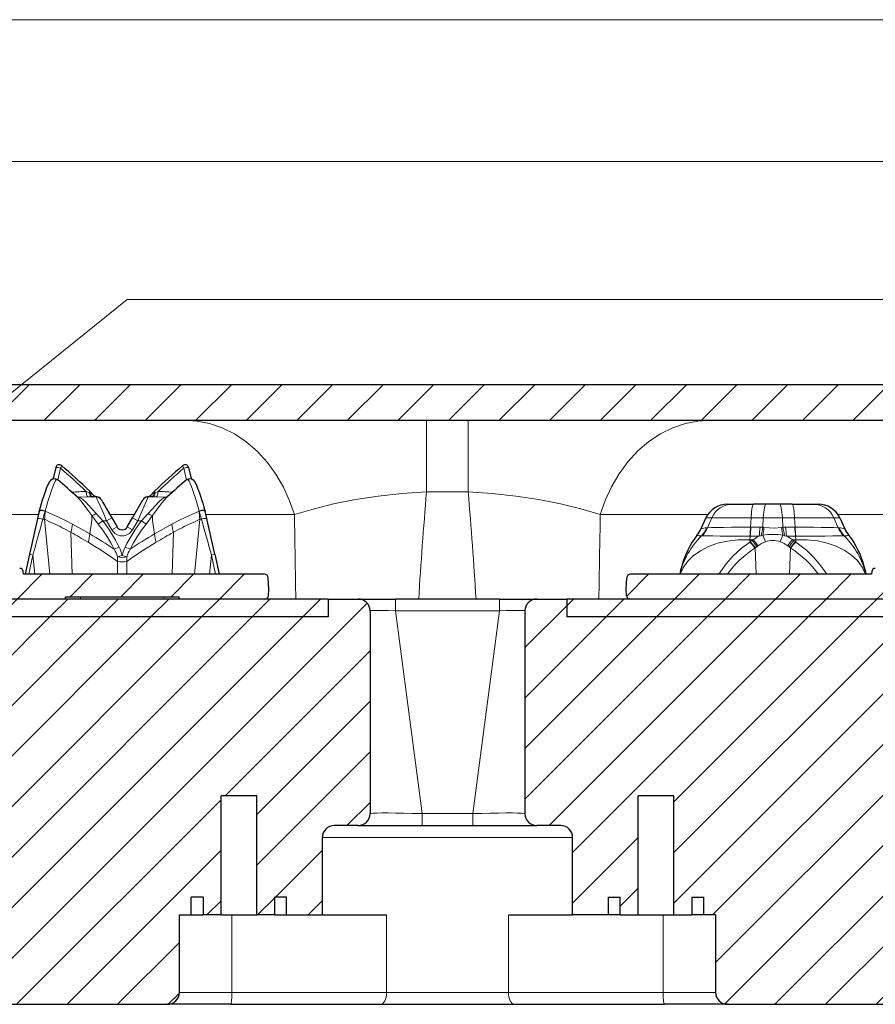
# Model space of a CAD drawing. Header units: millimetres. Extents: x 290 to 884, y -120 to 720.
# Tile 23 of 28: x 467 to 539, y 585 to 668. Entities that reach past the tile are written whole.
import ezdxf

# ---------------------------------------------------------------- set-up
doc = ezdxf.new("R2010")
doc.units = ezdxf.units.MM
pattern_1 = [(45, (0, 0), (-2.12132, 2.12132), [])]

# ---------------------------------------------------------------- blocks, each defined once
blk = doc.blocks.new('B-B', base_point=(36.369, 95.016))
at = {"linetype": 'Continuous', "lineweight": 0}
h = blk.add_hatch(dxfattribs=at)
h.set_pattern_fill('_USER', color=0, scale=3, angle=45, style=0, pattern_type=0)
h.set_pattern_definition(pattern_1)
edge = h.paths.add_edge_path()
edge.add_spline(control_points=[(513.137, 599.263), (513.137, 600.263), (512.137, 600.263)], knot_values=[0, 0, 0, 1, 1, 1], weights=[1, 0.707107, 1], degree=2, periodic=0)
edge.add_line((512.137, 600.263), (510.137, 600.263))
edge.add_spline(control_points=[(510.137, 600.263), (509.137, 600.263), (509.137, 601.263)], knot_values=[0, 0, 0, 1, 1, 1], weights=[1, 0.707107, 1], degree=2, periodic=0)
edge.add_line((509.137, 601.263), (509.137, 618.263))
edge.add_spline(control_points=[(509.137, 618.263), (509.137, 619.263), (510.137, 619.263)], knot_values=[0, 0, 0, 1, 1, 1], weights=[1, 0.707107, 1], degree=2, periodic=0)
edge.add_line((510.137, 619.263), (512.637, 619.263))
edge.add_line((512.637, 619.263), (512.637, 617.763))
edge.add_line((512.637, 617.763), (572.637, 617.763))
edge.add_line((572.637, 617.763), (572.637, 619.263))
edge.add_line((572.637, 619.263), (605.254, 619.263))
edge.add_line((605.254, 619.263), (605.534, 617.676))
edge.add_spline(control_points=[(605.534, 617.676), (605.541, 617.636), (605.574, 617.525), (605.691, 617.369), (605.866, 617.278), (605.984, 617.263), (606.026, 617.263)], knot_values=[0, 0, 0, 0, 0.172435, 0.494718, 0.817001, 1, 1, 1, 1], degree=3, periodic=0)
edge.add_line((606.026, 617.263), (608.31, 617.263))
edge.add_spline(control_points=[(608.31, 617.263), (608.35, 617.263), (608.466, 617.277), (608.64, 617.364), (608.76, 617.521), (608.795, 617.634), (608.803, 617.676)], knot_values=[0, 0, 0, 0, 0.172437, 0.494721, 0.817004, 1, 1, 1, 1], degree=3, periodic=0)
edge.add_line((608.803, 617.676), (609.083, 619.263))
edge.add_line((609.083, 619.263), (617.551, 619.263))
edge.add_spline(control_points=[(617.551, 619.263), (617.619, 619.263), (617.783, 619.279), (618.032, 619.37), (618.241, 619.525), (618.344, 619.65), (618.38, 619.703)], knot_values=[0, 0, 0, 0, 0.207418, 0.505065, 0.802712, 1, 1, 1, 1], degree=3, periodic=0)
edge.add_line((618.38, 619.703), (629.927, 636.822))
edge.add_spline(control_points=[(629.927, 636.822), (629.963, 636.875), (630.066, 637), (630.275, 637.156), (630.523, 637.246), (630.688, 637.263), (630.756, 637.263)], knot_values=[0, 0, 0, 0, 0.197287, 0.494934, 0.792581, 1, 1, 1, 1], degree=3, periodic=0)
edge.add_line((630.756, 637.263), (632.324, 637.263))
edge.add_line((632.324, 637.263), (632.409, 636.78))
edge.add_spline(control_points=[(632.409, 636.78), (632.413, 636.755), (632.42, 636.673), (632.401, 636.592), (632.378, 636.541)], knot_values=[0, 0, 0, 0, 0.308803, 1, 1, 1, 1], degree=3, periodic=0)
edge.add_line((632.378, 636.541), (623.802, 618.15))
edge.add_spline(control_points=[(623.802, 618.15), (623.636, 617.794), (623.129, 616.975), (621.982, 615.949), (620.579, 615.367), (619.642, 615.263), (619.27, 615.263)], knot_values=[0, 0, 0, 0, 0.207808, 0.5053, 0.802787, 1, 1, 1, 1], degree=3, periodic=0)
edge.add_line((619.27, 615.263), (581.575, 615.263))
edge.add_spline(control_points=[(581.575, 615.263), (580.97, 615.263), (579.388, 615.205), (575.799, 614.732), (571.041, 613.199), (565.947, 610.07), (562.275, 606.399), (560.041, 603.086), (558.549, 600.16), (557.564, 597.461), (557.099, 595.425), (556.955, 594.604)], knot_values=[0, 0, 0, 0, 0.05195, 0.135993, 0.310566, 0.478424, 0.646283, 0.753713, 0.820856, 0.928286, 1, 1, 1, 1], degree=3, periodic=0)
edge.add_line((556.955, 594.604), (555.366, 585.593))
edge.add_spline(control_points=[(555.366, 585.593), (555.36, 585.56), (555.332, 585.469), (555.235, 585.344), (555.096, 585.274), (555.004, 585.263), (554.972, 585.263)], knot_values=[0, 0, 0, 0, 0.182998, 0.505281, 0.827564, 1, 1, 1, 1], degree=3, periodic=0)
edge.add_line((554.972, 585.263), (526.137, 585.263))
edge.add_spline(control_points=[(526.137, 585.263), (526.047, 585.263), (525.795, 585.297), (525.423, 585.506), (525.181, 585.882), (525.137, 586.154), (525.137, 586.263)], knot_values=[0, 0, 0, 0, 0.171058, 0.481411, 0.791764, 1, 1, 1, 1], degree=3, periodic=0)
edge.add_line((525.137, 586.263), (525.137, 592.763))
edge.add_line((525.137, 592.763), (524.137, 592.763))
edge.add_line((524.137, 592.763), (524.137, 594.263))
edge.add_line((524.137, 594.263), (523.137, 594.263))
edge.add_line((523.137, 594.263), (523.137, 592.763))
edge.add_line((523.137, 592.763), (521.637, 592.763))
edge.add_line((521.637, 592.763), (521.637, 602.763))
edge.add_line((521.637, 602.763), (518.637, 602.763))
edge.add_line((518.637, 602.763), (518.637, 592.763))
edge.add_line((518.637, 592.763), (517.137, 592.763))
edge.add_line((517.137, 592.763), (517.137, 594.263))
edge.add_line((517.137, 594.263), (516.137, 594.263))
edge.add_line((516.137, 594.263), (516.137, 592.763))
edge.add_line((516.137, 592.763), (513.137, 592.763))
edge.add_line((513.137, 592.763), (513.137, 599.263))
edge = h.paths.add_edge_path(flags=0)
edge.add_line((486.637, 602.763), (483.637, 602.763))
edge.add_line((483.637, 602.763), (483.637, 592.763))
edge.add_line((483.637, 592.763), (482.137, 592.763))
edge.add_line((482.137, 592.763), (482.137, 594.263))
edge.add_line((482.137, 594.263), (481.137, 594.263))
edge.add_line((481.137, 594.263), (481.137, 592.763))
edge.add_line((481.137, 592.763), (480.137, 592.763))
edge.add_line((480.137, 592.763), (480.137, 586.263))
edge.add_spline(control_points=[(480.137, 586.263), (480.137, 586.154), (480.092, 585.882), (479.85, 585.506), (479.479, 585.297), (479.226, 585.263), (479.137, 585.263)], knot_values=[0, 0, 0, 0, 0.208236, 0.518589, 0.828942, 1, 1, 1, 1], degree=3, periodic=0)
edge.add_line((479.137, 585.263), (450.385, 585.263))
edge.add_spline(control_points=[(450.385, 585.263), (450.345, 585.263), (450.23, 585.277), (450.056, 585.364), (449.936, 585.521), (449.9, 585.634), (449.893, 585.676)], knot_values=[0, 0, 0, 0, 0.172436, 0.494719, 0.817002, 1, 1, 1, 1], degree=3, periodic=0)
edge.add_line((449.893, 585.676), (448.319, 594.604))
edge.add_spline(control_points=[(448.319, 594.604), (448.174, 595.425), (447.709, 597.461), (446.724, 600.16), (445.232, 603.086), (442.998, 606.399), (439.326, 610.07), (434.232, 613.199), (429.474, 614.732), (425.885, 615.205), (424.303, 615.263), (423.698, 615.263)], knot_values=[0, 0, 0, 0, 0.071714, 0.179144, 0.246287, 0.353717, 0.521576, 0.689434, 0.864007, 0.94805, 1, 1, 1, 1], degree=3, periodic=0)
edge.add_line((423.698, 615.263), (385.981, 615.263))
edge.add_spline(control_points=[(385.981, 615.263), (385.608, 615.263), (384.672, 615.367), (383.268, 615.949), (382.121, 616.975), (381.614, 617.794), (381.449, 618.15)], knot_values=[0, 0, 0, 0, 0.197214, 0.494701, 0.792192, 1, 1, 1, 1], degree=3, periodic=0)
edge.add_line((381.449, 618.15), (372.886, 636.513))
edge.add_spline(control_points=[(372.886, 636.513), (372.856, 636.576), (372.833, 636.678), (372.841, 636.78), (372.847, 636.811)], knot_values=[0, 0, 0, 0, 0.691201, 1, 1, 1, 1], degree=3, periodic=0)
edge.add_line((372.847, 636.811), (372.926, 637.263))
edge.add_line((372.926, 637.263), (374.495, 637.263))
edge.add_spline(control_points=[(374.495, 637.263), (374.562, 637.263), (374.727, 637.246), (374.975, 637.156), (375.185, 637), (375.288, 636.875), (375.324, 636.822)], knot_values=[0, 0, 0, 0, 0.207418, 0.505066, 0.802713, 1, 1, 1, 1], degree=3, periodic=0)
edge.add_line((375.324, 636.822), (386.87, 619.703))
edge.add_spline(control_points=[(386.87, 619.703), (386.908, 619.648), (387.014, 619.52), (387.227, 619.365), (387.474, 619.278), (387.635, 619.263), (387.699, 619.263)], knot_values=[0, 0, 0, 0, 0.207418, 0.505065, 0.802712, 1, 1, 1, 1], degree=3, periodic=0)
edge.add_line((387.699, 619.263), (396.167, 619.263))
edge.add_line((396.167, 619.263), (396.447, 617.676))
edge.add_spline(control_points=[(396.447, 617.676), (396.455, 617.634), (396.49, 617.521), (396.61, 617.364), (396.784, 617.277), (396.9, 617.263), (396.94, 617.263)], knot_values=[0, 0, 0, 0, 0.182996, 0.505279, 0.827563, 1, 1, 1, 1], degree=3, periodic=0)
edge.add_line((396.94, 617.263), (399.224, 617.263))
edge.add_spline(control_points=[(399.224, 617.263), (399.266, 617.263), (399.384, 617.278), (399.559, 617.369), (399.676, 617.525), (399.709, 617.636), (399.716, 617.676)], knot_values=[0, 0, 0, 0, 0.182999, 0.505282, 0.827564, 1, 1, 1, 1], degree=3, periodic=0)
edge.add_line((399.716, 617.676), (399.996, 619.263))
edge.add_line((399.996, 619.263), (432.637, 619.263))
edge.add_line((432.637, 619.263), (432.637, 617.763))
edge.add_line((432.637, 617.763), (492.637, 617.763))
edge.add_line((492.637, 617.763), (492.637, 619.263))
edge.add_line((492.637, 619.263), (495.137, 619.263))
edge.add_spline(control_points=[(495.137, 619.263), (496.137, 619.263), (496.137, 618.263)], knot_values=[0, 0, 0, 1, 1, 1], weights=[1, 0.707107, 1], degree=2, periodic=0)
edge.add_line((496.137, 618.263), (496.137, 601.263))
edge.add_spline(control_points=[(496.137, 601.263), (496.137, 600.263), (495.137, 600.263)], knot_values=[0, 0, 0, 1, 1, 1], weights=[1, 0.707107, 1], degree=2, periodic=0)
edge.add_line((495.137, 600.263), (493.137, 600.263))
edge.add_spline(control_points=[(493.137, 600.263), (493.047, 600.263), (492.795, 600.229), (492.423, 600.019), (492.181, 599.644), (492.137, 599.371), (492.137, 599.263)], knot_values=[0, 0, 0, 0, 0.171059, 0.481411, 0.791764, 1, 1, 1, 1], degree=3, periodic=0)
edge.add_line((492.137, 599.263), (492.137, 592.763))
edge.add_line((492.137, 592.763), (489.137, 592.763))
edge.add_line((489.137, 592.763), (489.137, 594.263))
edge.add_line((489.137, 594.263), (488.137, 594.263))
edge.add_line((488.137, 594.263), (488.137, 592.763))
edge.add_line((488.137, 592.763), (486.637, 592.763))
edge.add_line((486.637, 592.763), (486.637, 602.763))
h = blk.add_hatch(dxfattribs=at)
h.set_pattern_fill('_USER', color=0, scale=3, angle=45, style=0, pattern_type=0)
h.set_pattern_definition(pattern_1)
edge = h.paths.add_edge_path()
edge.add_line((398.996, 619.263), (398.877, 618.589))
edge.add_spline(control_points=[(398.877, 618.589), (398.861, 618.493), (398.785, 618.267), (398.548, 617.97), (398.216, 617.795), (397.985, 617.763), (397.893, 617.763)], knot_values=[0, 0, 0, 0, 0.209845, 0.505278, 0.800712, 1, 1, 1, 1], degree=3, periodic=0)
edge.add_line((397.893, 617.763), (396.852, 617.763))
edge.add_spline(control_points=[(396.852, 617.763), (396.809, 617.763), (396.691, 617.778), (396.516, 617.869), (396.4, 618.025), (396.366, 618.136), (396.359, 618.176)], knot_values=[0, 0, 0, 0, 0.182999, 0.505282, 0.827565, 1, 1, 1, 1], degree=3, periodic=0)
edge.add_line((396.359, 618.176), (396.167, 619.263))
edge.add_line((396.167, 619.263), (388.199, 619.263))
edge.add_line((388.199, 619.263), (388.199, 620.363))
edge.add_spline(control_points=[(388.199, 620.363), (388.199, 620.443), (388.23, 620.67), (388.418, 621.005), (388.756, 621.222), (389.001, 621.263), (389.099, 621.263)], knot_values=[0, 0, 0, 0, 0.171058, 0.481411, 0.791764, 1, 1, 1, 1], degree=3, periodic=0)
edge.add_line((389.099, 621.263), (396.446, 621.263))
edge.add_spline(control_points=[(396.446, 621.263), (396.513, 621.263), (396.682, 621.282), (396.946, 621.391), (397.155, 621.586), (397.245, 621.743), (397.271, 621.804)], knot_values=[0, 0, 0, 0, 0.194192, 0.484874, 0.807853, 1, 1, 1, 1], degree=3, periodic=0)
edge.add_line((397.271, 621.804), (399.976, 628.029))
edge.add_spline(control_points=[(399.976, 628.029), (400.16, 628.453), (400.679, 629.486), (401.611, 630.857), (402.845, 632.254), (404.728, 633.934), (407.249, 635.445), (409.848, 636.406), (412.004, 636.94), (413.862, 637.206), (415.219, 637.263), (415.772, 637.263)], knot_values=[0, 0, 0, 0, 0.071678, 0.179056, 0.256498, 0.360611, 0.569762, 0.709274, 0.789555, 0.914194, 1, 1, 1, 1], degree=3, periodic=0)
edge.add_line((415.772, 637.263), (589.479, 637.263))
edge.add_spline(control_points=[(589.479, 637.263), (590.031, 637.263), (591.388, 637.206), (593.246, 636.94), (595.402, 636.406), (598.002, 635.445), (600.522, 633.934), (602.405, 632.254), (603.64, 630.857), (604.571, 629.486), (605.091, 628.453), (605.275, 628.029)], knot_values=[0, 0, 0, 0, 0.085806, 0.210445, 0.290726, 0.430238, 0.639389, 0.743502, 0.820944, 0.928322, 1, 1, 1, 1], degree=3, periodic=0)
edge.add_line((605.275, 628.029), (607.979, 621.804))
edge.add_spline(control_points=[(607.979, 621.804), (608.006, 621.743), (608.096, 621.586), (608.305, 621.391), (608.568, 621.282), (608.737, 621.263), (608.805, 621.263)], knot_values=[0, 0, 0, 0, 0.192147, 0.515126, 0.805808, 1, 1, 1, 1], degree=3, periodic=0)
edge.add_line((608.805, 621.263), (616.151, 621.263))
edge.add_spline(control_points=[(616.151, 621.263), (616.249, 621.263), (616.494, 621.222), (616.832, 621.005), (617.021, 620.67), (617.051, 620.443), (617.051, 620.363)], knot_values=[0, 0, 0, 0, 0.208236, 0.518589, 0.828942, 1, 1, 1, 1], degree=3, periodic=0)
edge.add_line((617.051, 620.363), (617.051, 619.263))
edge.add_line((617.051, 619.263), (609.083, 619.263))
edge.add_line((609.083, 619.263), (608.891, 618.176))
edge.add_spline(control_points=[(608.891, 618.176), (608.884, 618.136), (608.85, 618.025), (608.734, 617.869), (608.559, 617.778), (608.441, 617.763), (608.399, 617.763)], knot_values=[0, 0, 0, 0, 0.172435, 0.494718, 0.817001, 1, 1, 1, 1], degree=3, periodic=0)
edge.add_line((608.399, 617.763), (607.358, 617.763))
edge.add_spline(control_points=[(607.358, 617.763), (607.265, 617.763), (607.034, 617.795), (606.702, 617.97), (606.465, 618.267), (606.39, 618.493), (606.373, 618.589)], knot_values=[0, 0, 0, 0, 0.199288, 0.494722, 0.790155, 1, 1, 1, 1], degree=3, periodic=0)
edge.add_line((606.373, 618.589), (606.254, 619.263))
edge.add_line((606.254, 619.263), (605.254, 619.263))
edge.add_line((605.254, 619.263), (602.177, 626.348))
edge.add_spline(control_points=[(602.177, 626.348), (602.063, 626.61), (601.739, 627.28), (601.09, 628.337), (600.196, 629.462), (598.972, 630.675), (597.185, 632.013), (595.043, 633.079), (592.862, 633.773), (590.835, 634.166), (589.412, 634.263), (588.637, 634.263)], knot_values=[0, 0, 0, 0, 0.051776, 0.134506, 0.224062, 0.311542, 0.445921, 0.626843, 0.742475, 0.859572, 1, 1, 1, 1], degree=3, periodic=0)
edge.add_line((588.637, 634.263), (416.613, 634.263))
edge.add_spline(control_points=[(416.613, 634.263), (415.838, 634.263), (414.415, 634.166), (412.388, 633.773), (410.207, 633.079), (408.066, 632.013), (406.278, 630.675), (405.054, 629.462), (404.16, 628.337), (403.511, 627.28), (403.188, 626.61), (403.074, 626.348)], knot_values=[0, 0, 0, 0, 0.140428, 0.257525, 0.373157, 0.554079, 0.688458, 0.775938, 0.865494, 0.948224, 1, 1, 1, 1], degree=3, periodic=0)
edge.add_line((403.074, 626.348), (399.996, 619.263))
edge.add_line((399.996, 619.263), (398.996, 619.263))
h = blk.add_hatch(dxfattribs=at)
h.set_pattern_fill('_USER', color=0, scale=3, angle=45, style=0, pattern_type=0)
h.set_pattern_definition(pattern_1)
edge = h.paths.add_edge_path()
edge.add_spline(control_points=[(461.019, 619.547), (461.004, 619.263), (460.72, 619.263)], knot_values=[0, 0, 0, 1, 1, 1], weights=[1, 0.725374, 1], degree=2, periodic=0)
edge.add_line((460.72, 619.263), (437.965, 619.263))
edge.add_spline(control_points=[(437.965, 619.263), (437.681, 619.263), (437.666, 619.547)], knot_values=[0, 0, 0, 1, 1, 1], weights=[1, 0.725374, 1], degree=2, periodic=0)
edge.add_line((437.666, 619.547), (437.637, 620.1))
edge.add_line((437.637, 620.1), (437.687, 621.053))
edge.add_spline(control_points=[(437.687, 621.053), (437.702, 621.338), (437.986, 621.338)], knot_values=[0, 0, 0, 1, 1, 1], weights=[1, 0.725374, 1], degree=2, periodic=0)
edge.add_line((437.986, 621.338), (458.217, 621.338))
edge.add_line((458.217, 621.338), (458.237, 621.564))
edge.add_spline(control_points=[(458.237, 621.564), (458.239, 621.596), (458.259, 621.673), (458.335, 621.775), (458.441, 621.829), (458.511, 621.838), (458.535, 621.838)], knot_values=[0, 0, 0, 0, 0.220987, 0.522963, 0.837495, 1, 1, 1, 1], degree=3, periodic=0)
edge.add_line((458.535, 621.838), (458.709, 621.838))
edge.add_spline(control_points=[(458.709, 621.838), (458.732, 621.838), (458.803, 621.829), (458.908, 621.776), (458.98, 621.681), (459, 621.614), (459.004, 621.59)], knot_values=[0, 0, 0, 0, 0.168536, 0.502743, 0.823697, 1, 1, 1, 1], degree=3, periodic=0)
edge.add_line((459.004, 621.59), (459.137, 620.838))
edge.add_line((459.137, 620.838), (461.087, 620.838))
edge.add_line((461.087, 620.838), (461.019, 619.547))
edge = h.paths.add_edge_path(flags=0)
edge.add_line((464.255, 619.547), (464.187, 620.838))
edge.add_line((464.187, 620.838), (466.137, 620.838))
edge.add_line((466.137, 620.838), (466.27, 621.59))
edge.add_spline(control_points=[(466.27, 621.59), (466.274, 621.614), (466.294, 621.681), (466.366, 621.776), (466.471, 621.829), (466.542, 621.838), (466.565, 621.838)], knot_values=[0, 0, 0, 0, 0.176303, 0.497257, 0.831464, 1, 1, 1, 1], degree=3, periodic=0)
edge.add_line((466.565, 621.838), (466.738, 621.838))
edge.add_spline(control_points=[(466.738, 621.838), (466.762, 621.838), (466.833, 621.829), (466.939, 621.775), (467.015, 621.673), (467.034, 621.596), (467.037, 621.564)], knot_values=[0, 0, 0, 0, 0.162505, 0.477037, 0.779013, 1, 1, 1, 1], degree=3, periodic=0)
edge.add_line((467.037, 621.564), (467.057, 621.338))
edge.add_line((467.057, 621.338), (487.287, 621.338))
edge.add_spline(control_points=[(487.287, 621.338), (487.572, 621.338), (487.587, 621.053)], knot_values=[0, 0, 0, 1, 1, 1], weights=[1, 0.725374, 1], degree=2, periodic=0)
edge.add_line((487.587, 621.053), (487.637, 620.1))
edge.add_line((487.637, 620.1), (487.608, 619.547))
edge.add_spline(control_points=[(487.608, 619.547), (487.593, 619.263), (487.308, 619.263)], knot_values=[0, 0, 0, 1, 1, 1], weights=[1, 0.725374, 1], degree=2, periodic=0)
edge.add_line((487.308, 619.263), (480.087, 619.263))
edge.add_line((480.087, 619.263), (480.087, 619.463))
edge.add_line((480.087, 619.463), (470.587, 619.463))
edge.add_line((470.587, 619.463), (470.587, 619.263))
edge.add_line((470.587, 619.263), (464.554, 619.263))
edge.add_spline(control_points=[(464.554, 619.263), (464.269, 619.263), (464.255, 619.547)], knot_values=[0, 0, 0, 1, 1, 1], weights=[1, 0.725374, 1], degree=2, periodic=0)
h = blk.add_hatch(dxfattribs=at)
h.set_pattern_fill('_USER', color=0, scale=3, angle=45, style=0, pattern_type=0)
h.set_pattern_definition(pattern_1)
edge = h.paths.add_edge_path()
edge.add_spline(control_points=[(541.019, 619.547), (541.004, 619.263), (540.719, 619.263)], knot_values=[0, 0, 0, 1, 1, 1], weights=[1, 0.725374, 1], degree=2, periodic=0)
edge.add_line((540.719, 619.263), (517.965, 619.263))
edge.add_spline(control_points=[(517.965, 619.263), (517.681, 619.263), (517.666, 619.547)], knot_values=[0, 0, 0, 1, 1, 1], weights=[1, 0.725374, 1], degree=2, periodic=0)
edge.add_line((517.666, 619.547), (517.637, 620.1))
edge.add_line((517.637, 620.1), (517.687, 621.053))
edge.add_spline(control_points=[(517.687, 621.053), (517.702, 621.338), (517.986, 621.338)], knot_values=[0, 0, 0, 1, 1, 1], weights=[1, 0.725374, 1], degree=2, periodic=0)
edge.add_line((517.986, 621.338), (538.217, 621.338))
edge.add_line((538.217, 621.338), (538.236, 621.564))
edge.add_spline(control_points=[(538.236, 621.564), (538.239, 621.588), (538.253, 621.658), (538.316, 621.758), (538.424, 621.825), (538.502, 621.838), (538.535, 621.838)], knot_values=[0, 0, 0, 0, 0.164429, 0.476696, 0.77706, 1, 1, 1, 1], degree=3, periodic=0)
edge.add_line((538.535, 621.838), (538.709, 621.838))
edge.add_spline(control_points=[(538.709, 621.838), (538.732, 621.838), (538.803, 621.829), (538.908, 621.776), (538.979, 621.681), (539, 621.614), (539.004, 621.59)], knot_values=[0, 0, 0, 0, 0.169045, 0.503775, 0.824702, 1, 1, 1, 1], degree=3, periodic=0)
edge.add_line((539.004, 621.59), (539.137, 620.838))
edge.add_line((539.137, 620.838), (541.087, 620.838))
edge.add_line((541.087, 620.838), (541.019, 619.547))
edge = h.paths.add_edge_path(flags=0)
edge.add_line((544.254, 619.547), (544.187, 620.838))
edge.add_line((544.187, 620.838), (546.137, 620.838))
edge.add_line((546.137, 620.838), (546.269, 621.59))
edge.add_spline(control_points=[(546.269, 621.59), (546.274, 621.614), (546.294, 621.681), (546.365, 621.776), (546.471, 621.829), (546.541, 621.838), (546.565, 621.838)], knot_values=[0, 0, 0, 0, 0.175298, 0.496225, 0.830955, 1, 1, 1, 1], degree=3, periodic=0)
edge.add_line((546.565, 621.838), (546.738, 621.838))
edge.add_spline(control_points=[(546.738, 621.838), (546.771, 621.838), (546.849, 621.825), (546.957, 621.758), (547.02, 621.658), (547.035, 621.588), (547.037, 621.564)], knot_values=[0, 0, 0, 0, 0.22294, 0.523304, 0.835571, 1, 1, 1, 1], degree=3, periodic=0)
edge.add_line((547.037, 621.564), (547.057, 621.338))
edge.add_line((547.057, 621.338), (567.287, 621.338))
edge.add_spline(control_points=[(567.287, 621.338), (567.572, 621.338), (567.587, 621.053)], knot_values=[0, 0, 0, 1, 1, 1], weights=[1, 0.725374, 1], degree=2, periodic=0)
edge.add_line((567.587, 621.053), (567.637, 620.1))
edge.add_line((567.637, 620.1), (567.608, 619.547))
edge.add_spline(control_points=[(567.608, 619.547), (567.593, 619.263), (567.308, 619.263)], knot_values=[0, 0, 0, 1, 1, 1], weights=[1, 0.725374, 1], degree=2, periodic=0)
edge.add_line((567.308, 619.263), (560.087, 619.263))
edge.add_line((560.087, 619.263), (560.087, 619.463))
edge.add_line((560.087, 619.463), (550.587, 619.463))
edge.add_line((550.587, 619.463), (550.587, 619.263))
edge.add_line((550.587, 619.263), (544.554, 619.263))
edge.add_spline(control_points=[(544.554, 619.263), (544.269, 619.263), (544.254, 619.547)], knot_values=[0, 0, 0, 1, 1, 1], weights=[1, 0.725374, 1], degree=2, periodic=0)
h = blk.add_hatch(dxfattribs=at)
h.set_pattern_fill('_USER', color=0, scale=3, angle=45, style=0, pattern_type=0)
h.set_pattern_definition(pattern_1)
h.paths.add_polyline_path([(492.637, 619.263), (492.637, 617.763), (432.637, 617.763), (432.637, 619.263)])
h = blk.add_hatch(dxfattribs=at)
h.set_pattern_fill('_USER', color=0, scale=3, angle=45, style=0, pattern_type=0)
h.set_pattern_definition(pattern_1)
h.paths.add_polyline_path([(572.637, 619.263), (572.637, 617.763), (512.637, 617.763), (512.637, 619.263)])
at = {"color": 0, "linetype": 'Continuous', "lineweight": 30}
for p, q in [((415.772, 637.263), (589.479, 637.263)), ((416.613, 634.263), (588.637, 634.263)), ((469.764, 630.299), (469.556, 629.375)), ((480.91, 630.299), (481.118, 629.375)), ((472.612, 628.314), (472.943, 627.985)), ((472.813, 627.837), (472.879, 627.838)), ((473.162, 627.838), (472.879, 627.838)), ((477.795, 627.838), (477.512, 627.838)), ((478.062, 628.314), (477.731, 627.985)), ((477.861, 627.837), (477.795, 627.838)), ((476.213, 626.088), (477.079, 627.588)), ((526.548, 627.228), (528.318, 627.228)), ((529.37, 627.228), (528.318, 627.228)), ((530.504, 627.228), (529.37, 627.228)), ((531.555, 627.228), (530.504, 627.228)), ((531.555, 627.228), (533.326, 627.228)), ((533.326, 627.228), (533.737, 627.228)), ((468.378, 626.608), (468.229, 626.012)), ((482.445, 626.012), (482.296, 626.608)), ((474.461, 626.088), (474.904, 625.321)), ((475.77, 625.321), (476.213, 626.088)), ((524.324, 626.073), (523.898, 625.16)), ((535.549, 626.073), (535.975, 625.16)), ((467.568, 623.022), (467.21, 621.338)), ((483.106, 623.022), (483.464, 621.338)), ((467.057, 621.338), (467.037, 621.564)), ((487.287, 621.338), (467.057, 621.338)), ((538.217, 621.338), (517.986, 621.338)), ((538.236, 621.564), (538.217, 621.338)), ((487.637, 620.1), (487.587, 621.053)), ((517.637, 620.1), (517.687, 621.053)), ((487.608, 619.547), (487.637, 620.1)), ((517.666, 619.547), (517.637, 620.1)), ((492.637, 619.263), (432.637, 619.263)), ((470.587, 619.263), (470.587, 619.463)), ((470.587, 619.463), (480.087, 619.463)), ((480.087, 619.463), (480.087, 619.263)), ((492.637, 619.263), (495.137, 619.263)), ((492.637, 619.263), (492.637, 617.763)), ((495.137, 619.263), (498.269, 619.263)), ((507.004, 619.263), (498.269, 619.263)), ((507.004, 619.263), (510.137, 619.263)), ((510.137, 619.263), (512.637, 619.263)), ((512.637, 619.263), (512.637, 617.763)), ((572.637, 619.263), (512.637, 619.263)), ((496.137, 618.263), (496.137, 601.263)), ((509.137, 618.263), (509.137, 601.263)), ((492.637, 617.763), (432.637, 617.763)), ((572.637, 617.763), (512.637, 617.763)), ((483.637, 592.763), (483.637, 602.763)), ((486.637, 602.763), (483.637, 602.763)), ((486.637, 592.763), (486.637, 602.763)), ((518.637, 592.763), (518.637, 602.763)), ((521.637, 602.763), (518.637, 602.763)), ((521.637, 592.763), (521.637, 602.763)), ((495.137, 600.263), (493.137, 600.263)), ((495.137, 600.263), (500.519, 600.263)), ((500.519, 600.263), (504.754, 600.263)), ((504.754, 600.263), (510.137, 600.263)), ((512.137, 600.263), (510.137, 600.263)), ((492.137, 592.763), (492.137, 599.263)), ((513.137, 592.763), (513.137, 599.263)), ((481.137, 592.763), (481.137, 594.263)), ((482.137, 594.263), (481.137, 594.263)), ((482.137, 594.263), (482.137, 592.763)), ((488.137, 592.763), (488.137, 594.263)), ((489.137, 594.263), (488.137, 594.263)), ((489.137, 592.763), (489.137, 594.263)), ((516.137, 592.763), (516.137, 594.263)), ((516.137, 594.263), (517.137, 594.263)), ((517.137, 592.763), (517.137, 594.263)), ((523.137, 594.263), (523.137, 592.763)), ((523.137, 594.263), (524.137, 594.263)), ((524.137, 592.763), (524.137, 594.263)), ((480.137, 592.763), (481.137, 592.763)), ((480.137, 586.263), (480.137, 592.763)), ((481.137, 592.763), (482.137, 592.763)), ((483.637, 592.763), (482.137, 592.763)), ((483.637, 592.763), (486.637, 592.763)), ((488.137, 592.763), (486.637, 592.763)), ((488.137, 592.763), (489.137, 592.763)), ((489.137, 592.763), (492.137, 592.763)), ((492.137, 592.763), (497.517, 592.763)), ((507.756, 592.763), (513.137, 592.763)), ((516.137, 592.763), (513.137, 592.763)), ((517.137, 592.763), (516.137, 592.763)), ((517.137, 592.763), (518.637, 592.763)), ((518.637, 592.763), (521.637, 592.763)), ((521.637, 592.763), (523.137, 592.763)), ((524.137, 592.763), (523.137, 592.763)), ((525.137, 592.763), (524.137, 592.763)), ((525.137, 592.763), (525.137, 586.263)), ((450.385, 585.263), (479.137, 585.263)), ((484.434, 585.263), (479.137, 585.263)), ((484.434, 585.263), (497.029, 585.263)), ((497.029, 585.263), (508.244, 585.263)), ((508.244, 585.263), (520.839, 585.263)), ((526.137, 585.263), (520.839, 585.263)), ((526.137, 585.263), (554.972, 585.263))]:
    blk.add_line(p, q, dxfattribs=at)
at = {"color": 0, "linetype": 'Continuous', "lineweight": 0}
for p, q in [((500.875, 628.251), (500.875, 634.263)), ((504.376, 634.263), (504.376, 628.251)), ((470.152, 630.252), (469.931, 629.272)), ((480.522, 630.252), (480.743, 629.272)), ((471.763, 627.804), (472.478, 627.831)), ((472.316, 628.297), (472.556, 628.189)), ((472.478, 627.831), (472.813, 627.837)), ((472.556, 628.188), (472.604, 628.166)), ((476.646, 625.838), (477.512, 627.838)), ((478.196, 627.831), (477.861, 627.837)), ((478.117, 628.188), (478.069, 628.166)), ((478.358, 628.297), (478.118, 628.189)), ((478.911, 627.804), (478.196, 627.831)), ((500.875, 628.251), (504.376, 628.251)), ((468.31, 626.348), (455.393, 626.348)), ((468.871, 626.639), (468.868, 626.623)), ((473.329, 625.554), (472.792, 626.272)), ((473.708, 625.838), (473.163, 626.432)), ((476.363, 626.348), (474.311, 626.348)), ((476.966, 625.838), (477.511, 626.432)), ((477.345, 625.554), (477.881, 626.272)), ((481.802, 626.639), (481.806, 626.623)), ((481.806, 626.623), (481.988, 625.961)), ((489.794, 626.348), (482.364, 626.348)), ((515.456, 626.348), (524.48, 626.348)), ((535.392, 626.348), (548.31, 626.348)), ((468.685, 625.961), (468.81, 625.973)), ((469.266, 621.338), (468.81, 625.973)), ((472.611, 624.732), (471.166, 625.558)), ((473.708, 625.838), (473.329, 625.554)), ((474.028, 625.838), (473.708, 625.838)), ((474.461, 626.088), (474.028, 625.838)), ((474.028, 625.838), (474.471, 625.071)), ((476.203, 625.071), (476.646, 625.838)), ((476.646, 625.838), (476.213, 626.088)), ((476.966, 625.838), (476.646, 625.838)), ((477.345, 625.554), (476.966, 625.838)), ((478.062, 624.732), (479.508, 625.558)), ((481.408, 621.338), (481.864, 625.973)), ((481.864, 625.973), (481.988, 625.961)), ((524.324, 626.073), (524.815, 626.073)), ((524.448, 625.25), (524.815, 626.073)), ((524.815, 626.073), (528.107, 626.073)), ((528.066, 625.302), (528.107, 626.073)), ((529.133, 626.073), (528.107, 626.073)), ((529.086, 625.285), (529.133, 626.073)), ((530.74, 626.073), (529.133, 626.073)), ((531.766, 626.073), (530.74, 626.073)), ((530.788, 625.285), (530.74, 626.073)), ((531.766, 626.073), (535.059, 626.073)), ((531.807, 625.302), (531.766, 626.073)), ((535.425, 625.25), (535.059, 626.073)), ((471.149, 621.338), (471.033, 624.874)), ((474.904, 625.321), (474.471, 625.071)), ((476.203, 625.071), (475.77, 625.321)), ((479.525, 621.338), (479.64, 624.874)), ((523.951, 624.556), (524.02, 624.558)), ((524.379, 625.247), (524.448, 625.25)), ((528.007, 624.532), (528.026, 624.532)), ((528.026, 624.532), (528.017, 624.24)), ((528.026, 624.532), (528.786, 624.536)), ((528.066, 625.302), (528.096, 625.302)), ((528.096, 625.302), (528.862, 625.294)), ((528.786, 624.536), (528.961, 624.58)), ((528.862, 625.294), (529.085, 625.285)), ((528.961, 624.58), (529.092, 624.61)), ((529.085, 625.285), (529.192, 625.275)), ((530.681, 625.275), (530.788, 625.285)), ((530.781, 624.61), (530.912, 624.58)), ((530.788, 625.285), (531.012, 625.294)), ((530.912, 624.58), (531.087, 624.536)), ((531.012, 625.294), (531.777, 625.302)), ((531.087, 624.536), (531.847, 624.532)), ((531.777, 625.302), (531.807, 625.302)), ((531.847, 624.532), (531.865, 624.532)), ((531.847, 624.532), (531.856, 624.24)), ((535.425, 625.25), (535.495, 625.247)), ((535.853, 624.558), (535.923, 624.556)), ((528.005, 624.044), (528.011, 624.161)), ((528.03, 624.063), (528.005, 624.044)), ((528.015, 624.239), (528.011, 624.161)), ((528.017, 624.24), (528.285, 624.251)), ((528.188, 624.185), (528.03, 624.064)), ((528.285, 624.252), (528.189, 624.185)), ((528.671, 623.716), (528.593, 623.656)), ((531.301, 623.64), (531.202, 623.716)), ((531.711, 624.165), (531.589, 624.252)), ((531.589, 624.251), (531.856, 624.24)), ((531.844, 624.064), (531.712, 624.166)), ((531.712, 624.166), (531.862, 624.161)), ((531.868, 624.044), (531.844, 624.063)), ((531.858, 624.239), (531.862, 624.161)), ((531.862, 624.161), (531.868, 624.044)), ((467.85, 622.959), (467.499, 621.338)), ((467.85, 622.959), (467.569, 623.022)), ((468.019, 621.338), (467.85, 622.959)), ((475.078, 623.628), (474.678, 623.438)), ((475.337, 622.919), (474.936, 622.817)), ((475.738, 622.817), (475.337, 622.919)), ((475.996, 623.438), (475.595, 623.628)), ((482.655, 621.338), (482.824, 622.959)), ((482.824, 622.959), (483.175, 621.338)), ((528.465, 623.549), (528.437, 623.532)), ((528.593, 623.656), (528.465, 623.55)), ((528.465, 623.549), (528.547, 621.338)), ((531.408, 623.55), (531.301, 623.64)), ((531.408, 623.55), (531.326, 621.338)), ((531.436, 623.532), (531.408, 623.549)), ((474.95, 622.41), (474.936, 622.817)), ((474.951, 621.338), (474.95, 622.41)), ((475.722, 621.338), (475.724, 622.41)), ((475.724, 622.41), (475.738, 622.817)), ((471.837, 619.463), (471.837, 619.263)), ((478.837, 619.463), (478.837, 619.263)), ((498.269, 619.263), (498.269, 618.263)), ((507.004, 618.263), (507.004, 619.263)), ((507.004, 618.263), (498.269, 618.263)), ((500.519, 601.263), (498.269, 618.263)), ((504.754, 601.263), (507.004, 618.263)), ((500.519, 601.263), (504.754, 601.263)), ((500.519, 600.263), (500.519, 601.263)), ((504.754, 600.263), (504.754, 601.263)), ((492.137, 599.263), (513.137, 599.263)), ((484.551, 586.263), (484.551, 592.763)), ((497.517, 586.263), (497.517, 592.763)), ((507.756, 586.263), (507.756, 592.763)), ((520.722, 586.263), (520.722, 592.763)), ((484.551, 586.263), (480.137, 586.263)), ((484.551, 586.263), (497.517, 586.263)), ((497.517, 586.263), (507.756, 586.263)), ((507.756, 586.263), (520.722, 586.263)), ((525.137, 586.263), (520.722, 586.263))]:
    blk.add_line(p, q, dxfattribs=at)
for points in [[(489.794, 626.349), (489.389, 627.518), (488.869, 628.658), (488.237, 629.745), (487.497, 630.756), (486.66, 631.666), (485.74, 632.457), (484.755, 633.112), (483.727, 633.621), (482.674, 633.981), (481.62, 634.192), (480.557, 634.263)], [(524.693, 634.263), (523.655, 634.195), (522.601, 633.987), (521.548, 633.631), (520.518, 633.125), (519.533, 632.474), (518.611, 631.686), (517.772, 630.779), (517.029, 629.77), (516.394, 628.684), (515.872, 627.545), (515.456, 626.349)], [(470.152, 630.252), (469.974, 630.292), (469.828, 630.31), (469.764, 630.295)], [(480.91, 630.295), (480.864, 630.31), (480.729, 630.297), (480.522, 630.252)], [(469.89, 629.307), (469.818, 629.297), (469.72, 629.165), (469.597, 628.91), (469.451, 628.535), (469.284, 628.043), (469.098, 627.441), (468.871, 626.639)], [(480.784, 629.307), (480.856, 629.297), (480.954, 629.165), (481.077, 628.91), (481.223, 628.535), (481.39, 628.043), (481.575, 627.441), (481.802, 626.639)], [(472.478, 627.831), (472.41, 627.893), (472.354, 628.035), (472.316, 628.297)], [(472.556, 628.189), (472.611, 628.282), (472.586, 628.316)], [(472.813, 627.837), (472.721, 627.869), (472.641, 627.956), (472.556, 628.188)], [(472.879, 627.838), (472.785, 627.864), (472.701, 627.941), (472.604, 628.166)], [(473.162, 627.838), (473.185, 627.784), (473.252, 627.629), (473.357, 627.388), (473.492, 627.076), (473.649, 626.714), (473.82, 626.318), (474.028, 625.838)], [(478.069, 628.166), (478.022, 628.024), (477.951, 627.915), (477.795, 627.838)], [(478.118, 628.188), (478.074, 628.036), (478.006, 627.919), (477.861, 627.837)], [(478.088, 628.316), (478.059, 628.299), (478.118, 628.189)], [(478.358, 628.297), (478.333, 628.091), (478.283, 627.929), (478.196, 627.831)], [(489.794, 626.349), (491.369, 626.817), (493.078, 627.239), (494.903, 627.604), (496.821, 627.901), (498.803, 628.119), (500.875, 628.25)], [(504.376, 628.251), (506.389, 628.124), (508.372, 627.909), (510.292, 627.614), (512.12, 627.25), (513.833, 626.83), (515.456, 626.349)], [(472.792, 626.272), (472.463, 626.721), (472.152, 627.135), (471.866, 627.494), (471.583, 627.801)], [(473.163, 626.432), (472.843, 626.787), (472.54, 627.117), (472.257, 627.407), (472.003, 627.638), (471.763, 627.804)], [(477.511, 626.432), (477.831, 626.787), (478.134, 627.117), (478.416, 627.407), (478.67, 627.638), (478.911, 627.804)], [(477.881, 626.272), (478.211, 626.721), (478.522, 627.135), (478.807, 627.494), (479.091, 627.801)], [(528.318, 627.228), (528.269, 627.182), (528.222, 627.049), (528.18, 626.833), (528.143, 626.545), (528.107, 626.073)], [(531.555, 627.228), (531.604, 627.182), (531.651, 627.049), (531.694, 626.833), (531.73, 626.545), (531.766, 626.073)], [(468.868, 626.623), (468.678, 626.706), (468.483, 626.7), (468.378, 626.608)], [(468.871, 626.639), (468.682, 626.721), (468.487, 626.715), (468.382, 626.621)], [(471.166, 625.557), (470.589, 625.854), (469.99, 626.127), (468.871, 626.639)], [(479.508, 625.557), (480.085, 625.854), (480.684, 626.127), (481.802, 626.639)], [(482.292, 626.621), (482.19, 626.714), (481.996, 626.722), (481.802, 626.639)], [(482.296, 626.608), (482.194, 626.699), (482, 626.706), (481.806, 626.623)], [(468.685, 625.961), (468.552, 626.002), (468.411, 626.028), (468.296, 626.035), (468.228, 626.007)], [(482.445, 626.007), (482.416, 626.031), (482.324, 626.034), (482.192, 626.017), (481.988, 625.961)], [(535.059, 626.073), (535.258, 626.073), (535.386, 626.073), (535.466, 626.073), (535.515, 626.073), (535.54, 626.073), (535.549, 626.073)], [(524.021, 624.558), (524.391, 624.558), (524.895, 624.555), (525.516, 624.548), (526.243, 624.54), (527.067, 624.535), (528.007, 624.532)], [(524.448, 625.25), (524.787, 625.253), (525.246, 625.261), (525.81, 625.274), (526.465, 625.289), (527.194, 625.297), (528.065, 625.302)], [(529.192, 625.275), (529.63, 625.226), (530.057, 625.211), (530.681, 625.275)], [(531.807, 625.302), (532.601, 625.298), (533.337, 625.29), (534, 625.276), (534.574, 625.262), (535.044, 625.254), (535.425, 625.25)], [(531.865, 624.532), (532.777, 624.535), (533.603, 624.54), (534.334, 624.548), (534.959, 624.555), (535.466, 624.558), (535.853, 624.558)], [(522.17, 621.338), (522.415, 621.889), (522.782, 622.417), (523.265, 622.898), (523.853, 623.318), (524.535, 623.669), (525.296, 623.942), (526.121, 624.131), (526.994, 624.232), (528.012, 624.24)], [(528.005, 624.044), (527.281, 623.498), (526.62, 622.88), (526.031, 622.211), (525.395, 621.338)], [(537.703, 621.338), (537.43, 621.939), (537.03, 622.488), (536.523, 622.968), (535.924, 623.375), (535.244, 623.709), (534.494, 623.965), (533.681, 624.142), (532.815, 624.236), (531.858, 624.24)], [(534.479, 621.338), (533.975, 622.043), (533.403, 622.721), (532.759, 623.354), (531.868, 624.044)], [(483.105, 623.022), (483.087, 623.017), (483.016, 623.001), (482.824, 622.959)], [(496.137, 618.263), (496.207, 618.292), (496.415, 618.311), (496.748, 618.317), (497.182, 618.311), (497.69, 618.293), (498.269, 618.263)], [(507.004, 618.263), (507.552, 618.292), (508.063, 618.311), (508.503, 618.317), (508.842, 618.311), (509.057, 618.293), (509.137, 618.263)], [(496.137, 601.263), (496.201, 601.283), (496.394, 601.3), (496.708, 601.311), (497.136, 601.317), (497.664, 601.317), (498.278, 601.312), (498.958, 601.301), (499.684, 601.285), (500.519, 601.263)], [(504.754, 601.263), (505.507, 601.283), (506.237, 601.3), (506.923, 601.311), (507.544, 601.317), (508.083, 601.317), (508.523, 601.312), (508.851, 601.301), (509.057, 601.285), (509.137, 601.263)]]:
    blk.add_lwpolyline(points, dxfattribs=at)
at = {"color": 0, "linetype": 'Continuous', "lineweight": 30}
for points in [[(468.382, 626.621), (468.479, 626.967), (468.574, 627.292), (468.666, 627.595), (468.756, 627.875), (468.841, 628.13), (468.924, 628.362), (469.002, 628.568), (469.077, 628.75), (469.149, 628.907), (469.218, 629.041), (469.289, 629.155), (469.368, 629.255), (469.485, 629.345), (469.68, 629.391), (469.89, 629.307)], [(480.784, 629.307), (480.987, 629.39), (481.184, 629.347), (481.303, 629.258), (481.384, 629.158), (481.453, 629.044), (481.523, 628.911), (481.594, 628.755), (481.669, 628.575), (481.747, 628.37), (481.829, 628.14), (481.915, 627.884), (482.004, 627.604), (482.097, 627.302), (482.191, 626.979), (482.292, 626.621)], [(473.595, 627.588), (473.627, 627.533), (473.717, 627.377), (473.856, 627.136), (474.03, 626.835), (474.227, 626.494), (474.461, 626.088)], [(526.137, 627.228), (526.15, 627.228), (526.199, 627.228), (526.302, 627.228), (526.548, 627.228)], [(523.562, 624.605), (523.35, 624.312), (523.152, 624.008), (522.969, 623.695), (522.802, 623.374), (522.65, 623.045), (522.514, 622.709), (522.394, 622.368), (522.289, 622.021), (522.202, 621.674), (522.132, 621.338)], [(536.311, 624.605), (536.524, 624.312), (536.721, 624.008), (536.904, 623.695), (537.072, 623.374), (537.224, 623.045), (537.36, 622.709), (537.48, 622.368), (537.584, 622.021), (537.672, 621.673), (537.741, 621.338)]]:
    blk.add_lwpolyline(points, dxfattribs=at)
for centre, radius, start, end in [((470.057, 630.233), 0.3, 49.02699, 167.3479), ((435.709, 590.128), 53.103, 45.97982, 49.41984), ((514.967, 590.125), 53.107, 130.58027, 134.02007), ((480.617, 630.233), 0.3, 12.6456, 130.97951), ((444.509, 599.063), 39.483, 46.70705, 49.99672), ((506.165, 599.063), 39.483, 130.00328, 133.29295), ((471.829, 628.634), 0.832, 248.18935, 265.4519), ((473.298, 628.338), 0.5, 224.84313, 261.86226), ((473.162, 627.338), 0.5, 30, 90), ((473.156, 627.347), 0.5, 30.01557, 81.86203), ((477.512, 627.338), 0.5, 90.00055, 149.99945), ((477.518, 627.348), 0.5, 98.14661, 149.98533), ((477.376, 628.338), 0.5, 278.16329, 315.14109), ((478.845, 628.634), 0.832, 274.54797, 291.81144), ((526.137, 625.228), 2, 90.06687, 155.002), ((533.737, 625.228), 2, 24.99805, 90.00161), ((640.816, 586.301), 177.097, 167.04224, 168.03306), ((310.196, 586.376), 176.751, 11.96597, 12.95873), ((475.337, 625.571), 0.5, 210, 330), ((521.179, 626.428), 3, 322.58786, 335.00012), ((538.694, 626.428), 3, 204.99989, 217.4122), ((466.738, 621.538), 0.3, 5.00009, 89.99991), ((487.287, 621.038), 0.3, 3, 90), ((517.986, 621.038), 0.3, 90, 177), ((538.535, 621.538), 0.3, 90.0001, 174.9999), ((487.308, 619.563), 0.3, 270, 357), ((495.137, 618.263), 1, 0, 90), ((510.137, 618.263), 1, 90, 180), ((517.965, 619.563), 0.3, 183, 270), ((495.137, 601.263), 1, 270, 0), ((510.137, 601.263), 1, 180, 270), ((493.137, 599.263), 1, 90.00068, 179.99932), ((512.137, 599.263), 1, 0, 90), ((479.137, 586.263), 1, 270.00068, 359.99932), ((526.137, 586.263), 1, 180.00068, 269.99932)]:
    blk.add_arc(centre, radius, start, end, dxfattribs=at)
at = {"color": 0, "linetype": 'Continuous', "lineweight": 0}
for centre, radius, start, end in [((434.158, 588.253), 55.313, 46.38148, 49.40319), ((516.516, 588.253), 55.313, 130.59681, 133.61852), ((472.898, 608.093), 20.212, 91.65121, 95.03514), ((471.438, 625.569), 2.846, 58.08327, 65.81535), ((479.187, 625.664), 2.74, 114.08041, 122.1384), ((477.776, 608.092), 20.213, 84.96489, 88.34871), ((969.162, 589.53), 469.886, 175.27327, 176.37212), ((37.163, 589.607), 468.808, 3.62681, 4.72821), ((526.568, 625.319), 1.908, 90.61067, 156.74286), ((533.305, 625.319), 1.908, 23.25725, 89.38936), ((481.508, 622.789), 13.209, 163.12409, 166.10303), ((465.985, 626.549), 2.883, 348.46385, 1.47414), ((466.062, 626.283), 6.73, 346.6779, 359.9084), ((472.673, 627.059), 0.796, 278.63269, 308.03311), ((478.001, 627.059), 0.796, 231.96679, 261.36722), ((484.612, 626.283), 6.73, 180.0916, 193.3221), ((484.686, 626.549), 2.881, 178.52026, 191.54185), ((7271.144, 734.698), 6782.216, 180.9153691, 180.9752356), ((-6333.362, 735.667), 6849.69, 359.0262611, 359.0855407), ((620.772, 582.029), 158.305, 163.88807, 165.01586), ((478.64, 645.172), 21.569, 242.88911, 245.14298), ((461.704, 607.997), 19.283, 61.06556, 65.91559), ((468.38, 625.742), 2.792, 341.88474, 356.21005), ((462.813, 617.357), 13.333, 27.13428, 37.93357), ((463.199, 617.788), 13.238, 26.18128, 37.45297), ((487.476, 617.787), 13.239, 142.54733, 153.81847), ((487.861, 617.357), 13.333, 142.06656, 152.8656), ((482.292, 625.741), 2.79, 183.77104, 198.10138), ((488.97, 607.997), 19.283, 114.08441, 118.93444), ((472.034, 645.172), 21.569, 294.85702, 297.11089), ((329.902, 582.03), 158.304, 14.98413, 16.11194), ((435.24, 562.121), 72.243, 58.97157, 60.3002), ((470.017, 624.854), 2.598, 341.42609, 357.30788), ((456.734, 597.079), 31.887, 55.75497, 60.13784), ((475.337, 625.571), 1, 210, 330.00001), ((493.939, 597.079), 31.887, 119.86216, 124.24503), ((480.657, 624.854), 2.598, 182.69212, 198.57391), ((515.433, 562.121), 72.243, 119.6998, 121.02843), ((528.457, 619.915), 6.468, 134.15754, 167.29617), ((523.987, 626.425), 1.868, 256.87999, 268.91471), ((524.639, 622.458), 2.801, 95.33562, 105.33463), ((521.637, 626.467), 3.001, 320.45157, 336.02179), ((521.687, 626.477), 3.021, 320.56221, 336.04092), ((513.179, 626.038), 14.905, 354.20327, 357.16957), ((513.865, 626.2), 14.26, 353.28403, 356.38851), ((530.318, 621.258), 3.618, 115.04566, 124.18288), ((515.774, 626.214), 13.12, 352.65324, 355.98), ((518.007, 626.871), 11.191, 348.18597, 351.85228), ((516.332, 626.868), 12.958, 349.96478, 352.94033), ((529.937, 619.818), 4.866, 80.00295, 99.99683), ((524.917, 622.614), 4.628, 18.34061, 25.55169), ((534.957, 622.614), 4.628, 154.45568, 161.66697), ((543.534, 626.871), 12.952, 187.0761, 190.05333), ((541.869, 626.871), 11.193, 188.14414, 191.80816), ((544.1, 626.214), 13.12, 184.01811, 187.34461), ((529.552, 621.252), 3.625, 55.82666, 64.94578), ((546.011, 626.2), 14.262, 183.60973, 186.71372), ((546.706, 626.038), 14.917, 182.82794, 185.79177), ((538.186, 626.477), 3.021, 203.9592, 219.43789), ((535.234, 622.458), 2.801, 74.66514, 84.66443), ((538.236, 626.467), 3.001, 203.97265, 219.53578), ((535.888, 626.416), 1.86, 271.05389, 283.14601), ((531.409, 619.91), 6.478, 12.73104, 45.83005), ((456.404, 596.764), 31.649, 54.1262, 59.47457), ((494.27, 596.764), 31.649, 120.52543, 125.8738), ((526.216, 622.096), 2.645, 32.88955, 47.43277), ((528.021, 624.746), 0.585, 269.00956, 286.51007), ((526.263, 622.125), 2.623, 32.8922, 47.65096), ((526.243, 622.272), 2.727, 30.49458, 44.51285), ((526.231, 622.364), 2.789, 28.98876, 42.57781), ((530.397, 621.354), 2.925, 111.83017, 126.16113), ((529.937, 622.504), 1.686, 68.16702, 111.83276), ((529.476, 621.355), 2.925, 53.83727, 68.1696), ((533.637, 622.367), 2.784, 137.39588, 151.01583), ((533.593, 622.271), 2.67, 134.82101, 149.15855), ((533.61, 622.125), 2.622, 132.33028, 147.09488), ((533.657, 622.096), 2.645, 132.56754, 147.11048), ((471.524, 621.766), 3.57, 17.11917, 27.92421), ((471.589, 621.955), 3.87, 14.41427, 25.61386), ((479.085, 621.955), 3.87, 154.3859, 165.58598), ((479.15, 621.766), 3.57, 152.07588, 162.88079), ((532.857, 616.537), 8.274, 122.28502, 144.53332), ((527.017, 616.537), 8.274, 35.46668, 57.71487), ((475.337, 623.955), 1.207, 250.57822, 289.42187), ((475.337, 626.716), 4.324, 264.86795, 275.13205)]:
    blk.add_arc(centre, radius, start, end, dxfattribs=at)
for centre, major_axis, ratio, start_param, end_param in [((470.057, 630.233), (-0.197, -0.227), 0.203987, 1.830547, 3.418699), ((480.617, 630.233), (-0.197, 0.227), 0.203987, 6.006079, 7.594231), ((529.37, 625.228), (0, 2), 0.130653, 6.283185, 7.417649), ((484.434, 586.263), (0, -1), 0.117143, 0, 1.570796), ((497.029, 586.263), (0, -1), 0.487598, 0, 1.570796), ((508.244, 586.263), (0, 1), 0.487598, 1.570796, 3.141593)]:
    blk.add_ellipse(centre, major_axis=major_axis, ratio=ratio, start_param=start_param, end_param=end_param, dxfattribs=at)
at = {"color": 0, "linetype": 'Continuous', "lineweight": 0, "extrusion": (0, 0, -1)}
for centre, major_axis, ratio, start_param, end_param in [((530.503, 625.228), (0, 2), 0.130663, 6.283185, 7.417649), ((520.839, 586.263), (0, -1), 0.117143, 0, 1.570796)]:
    blk.add_ellipse(centre, major_axis=major_axis, ratio=ratio, start_param=start_param, end_param=end_param, dxfattribs=at)

msp = doc.modelspace()

# ---------------------------------------------------------------- linework, layer by layer
at = {"color": 8, "linetype": 'Continuous', "lineweight": 0}
for p, q in [((436.005, 667.872), (761.005, 667.872)), ((441.421, 655.987), (760.943, 655.987)), ((475.753, 644.396), (760.753, 644.396))]:
    msp.add_line(p, q, dxfattribs=at)
at = {"color": 151, "linetype": 'Continuous', "lineweight": 0}
msp.add_line((475.753, 644.396), (448.507, 622.444), dxfattribs=at)

# ---------------------------------------------------------------- block references
at = {"color": 72, "linetype": 'Continuous', "lineweight": 0}
msp.add_blockref('B-B', (36.369, 95.016), dxfattribs=at)

doc.saveas('drawing.dxf')
